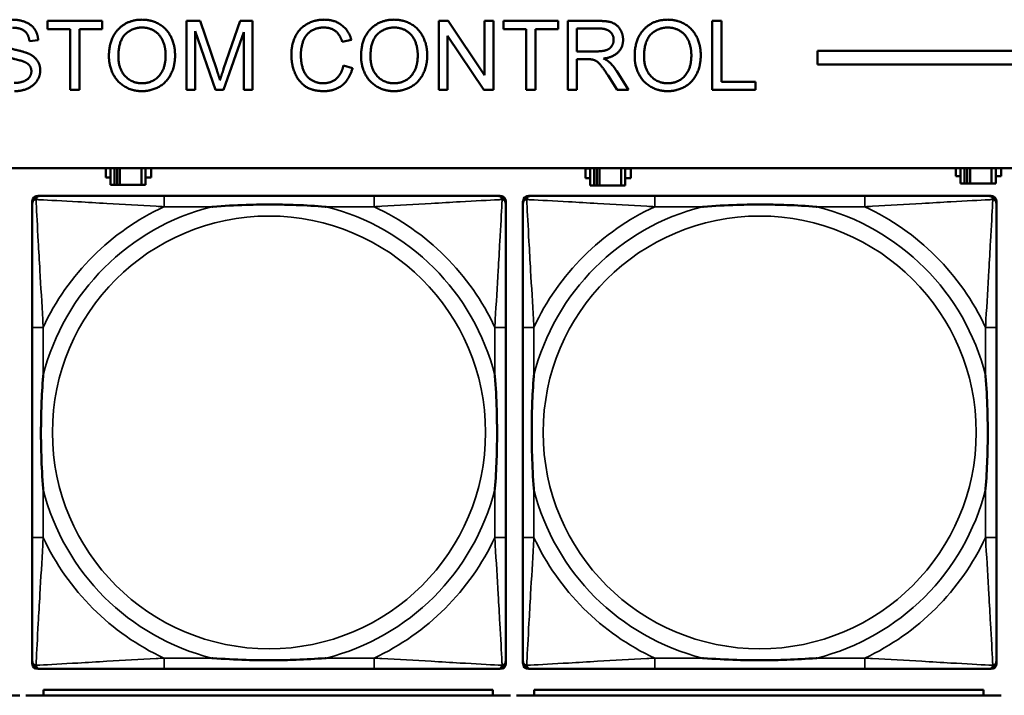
# Model space of a CAD drawing. Header units: inches. Extents: x 0.2 to 58.8, y 1.7 to 68.8.
# Tile 121 of 256: x 30.8 to 32.2, y 52.3 to 53.3. Entities that reach past the tile are written whole.
import ezdxf

# ---------------------------------------------------------------- set-up
doc = ezdxf.new("R2010")
doc.units = ezdxf.units.IN
doc.header["$MEASUREMENT"] = 0
doc.layers.add('Visible (ANSI)', color=7, linetype='Continuous', lineweight=50)
doc.layers.add('Visible Narrow (ANSI)', color=7, linetype='Continuous', lineweight=35)

msp = doc.modelspace()

# ---------------------------------------------------------------- linework, layer by layer
at = {"layer": 'Visible (ANSI)'}
for p, q in [((30.8409, 53.2677), (30.8409, 53.2795)), ((30.8409, 53.2795), (30.9202, 53.2795)), ((30.8739, 53.2677), (30.8409, 53.2677)), ((30.8739, 53.1795), (30.8739, 53.2677)), ((30.9202, 53.2677), (30.8871, 53.2677)), ((30.8871, 53.2677), (30.8871, 53.1795)), ((30.9202, 53.2795), (30.9202, 53.2677)), ((31.0421, 53.2795), (31.062, 53.2795)), ((31.0421, 53.1795), (31.0421, 53.2795)), ((31.062, 53.2795), (31.0857, 53.2087)), ((31.0958, 53.2099), (31.1198, 53.2795)), ((31.1198, 53.2795), (31.1376, 53.2795)), ((31.1376, 53.2795), (31.1376, 53.1795)), ((31.4072, 53.2795), (31.4207, 53.2795)), ((31.4072, 53.1795), (31.4072, 53.2795)), ((31.4207, 53.2795), (31.4733, 53.201)), ((31.4733, 53.201), (31.4733, 53.2795)), ((31.4733, 53.2795), (31.486, 53.2795)), ((31.486, 53.2795), (31.486, 53.1795)), ((31.5007, 53.2677), (31.5007, 53.2795)), ((31.5007, 53.2795), (31.58, 53.2795)), ((31.5336, 53.2677), (31.5007, 53.2677)), ((31.5336, 53.1795), (31.5336, 53.2677)), ((31.58, 53.2677), (31.5469, 53.2677)), ((31.5469, 53.2677), (31.5469, 53.1795)), ((31.58, 53.2795), (31.58, 53.2677)), ((31.5938, 53.2795), (31.6381, 53.2795)), ((31.5938, 53.1795), (31.5938, 53.2795)), ((31.607, 53.2354), (31.607, 53.2685)), ((31.607, 53.2685), (31.6387, 53.2685)), ((31.8026, 53.2795), (31.8159, 53.2795)), ((31.8026, 53.1795), (31.8026, 53.2795)), ((31.8159, 53.2795), (31.8159, 53.1913)), ((31.0838, 53.1795), (31.0548, 53.2647)), ((31.0548, 53.2647), (31.0548, 53.1795)), ((31.1249, 53.2632), (31.0957, 53.1795)), ((31.1249, 53.1795), (31.1249, 53.2632)), ((31.4724, 53.1795), (31.4198, 53.258)), ((31.4198, 53.258), (31.4198, 53.1795)), ((30.8274, 53.2514), (30.8147, 53.2504)), ((31.2806, 53.2522), (31.2675, 53.249)), ((31.6355, 53.2354), (31.607, 53.2354)), ((31.955, 53.2163), (31.955, 53.2363)), ((31.955, 53.2363), (39.342, 53.2363)), ((31.269, 53.2147), (31.2823, 53.2113)), ((31.6223, 53.224), (31.607, 53.224)), ((31.607, 53.224), (31.607, 53.1795)), ((39.342, 53.2163), (31.955, 53.2163)), ((31.6653, 53.1795), (31.652, 53.2003)), ((31.6645, 53.2067), (31.6818, 53.1795)), ((31.8159, 53.1913), (31.8651, 53.1913)), ((31.8651, 53.1913), (31.8651, 53.1795)), ((30.8871, 53.1795), (30.8739, 53.1795)), ((31.0548, 53.1795), (31.0421, 53.1795)), ((31.0957, 53.1795), (31.0838, 53.1795)), ((31.1376, 53.1795), (31.1249, 53.1795)), ((31.4198, 53.1795), (31.4072, 53.1795)), ((31.486, 53.1795), (31.4724, 53.1795)), ((31.5469, 53.1795), (31.5336, 53.1795)), ((31.607, 53.1795), (31.5938, 53.1795)), ((31.6818, 53.1795), (31.6653, 53.1795)), ((31.8651, 53.1795), (31.8026, 53.1795)), ((22.2594, 53.0663), (39.3535, 53.0663)), ((30.9254, 53.0528), (30.9254, 53.0663)), ((30.9319, 53.0663), (30.9319, 53.0423)), ((30.9377, 53.0423), (30.9377, 53.0663)), ((30.9417, 53.0423), (30.9417, 53.0663)), ((30.9457, 53.0663), (30.9457, 53.0423)), ((30.977, 53.0663), (30.977, 53.0423)), ((30.9829, 53.0423), (30.9829, 53.0663)), ((30.991, 53.0663), (30.991, 53.0528)), ((31.6194, 53.0518), (31.6194, 53.0658)), ((31.6194, 53.0658), (31.6259, 53.0658)), ((31.6259, 53.0663), (31.6259, 53.0413)), ((31.6317, 53.0413), (31.6317, 53.0663)), ((31.6357, 53.0413), (31.6357, 53.0663)), ((31.6397, 53.0663), (31.6397, 53.0413)), ((31.671, 53.0663), (31.671, 53.0413)), ((31.6769, 53.0413), (31.6769, 53.0663)), ((31.6769, 53.0658), (31.685, 53.0658)), ((31.685, 53.0658), (31.685, 53.0518)), ((32.1554, 53.0548), (32.1554, 53.0663)), ((32.1619, 53.0548), (32.1554, 53.0548)), ((32.1619, 53.0663), (32.1619, 53.0443)), ((32.1677, 53.0443), (32.1677, 53.0663)), ((32.1717, 53.0443), (32.1717, 53.0663)), ((32.1757, 53.0663), (32.1757, 53.0443)), ((32.207, 53.0663), (32.207, 53.0443)), ((32.2129, 53.0443), (32.2129, 53.0663)), ((32.221, 53.0548), (32.2129, 53.0548)), ((32.221, 53.0663), (32.221, 53.0548)), ((30.9319, 53.0528), (30.9254, 53.0528)), ((30.9319, 53.0423), (30.9377, 53.0423)), ((30.9417, 53.0423), (30.9377, 53.0423)), ((30.9457, 53.0423), (30.9417, 53.0423)), ((30.977, 53.0423), (30.9457, 53.0423)), ((30.977, 53.0423), (30.9829, 53.0423)), ((30.991, 53.0528), (30.9829, 53.0528)), ((31.6259, 53.0518), (31.6194, 53.0518)), ((31.6259, 53.0413), (31.6317, 53.0413)), ((31.6357, 53.0413), (31.6317, 53.0413)), ((31.6397, 53.0413), (31.6357, 53.0413)), ((31.671, 53.0413), (31.6397, 53.0413)), ((31.671, 53.0413), (31.6769, 53.0413)), ((31.685, 53.0518), (31.6769, 53.0518)), ((32.1619, 53.0443), (32.1677, 53.0443)), ((32.1717, 53.0443), (32.1677, 53.0443)), ((32.1757, 53.0443), (32.1717, 53.0443)), ((32.207, 53.0443), (32.1757, 53.0443)), ((32.207, 53.0443), (32.2129, 53.0443)), ((30.8268, 53.0262), (30.8307, 53.0262)), ((31.3134, 53.0262), (31.0095, 53.0262)), ((31.4921, 53.0262), (31.4961, 53.0262)), ((31.5368, 53.0262), (31.5407, 53.0262)), ((32.0234, 53.0262), (31.7195, 53.0262)), ((32.2021, 53.0262), (32.2061, 53.0262)), ((30.8189, 52.349), (30.8189, 53.0183)), ((31.5039, 53.0183), (31.5039, 53.0144)), ((31.5289, 52.349), (31.5289, 53.0183)), ((32.2139, 53.0183), (32.2139, 53.0144)), ((30.8189, 52.8357), (30.8189, 52.5317)), ((31.5039, 52.5317), (31.5039, 52.8357)), ((31.5289, 52.8357), (31.5289, 52.5317)), ((32.2139, 52.5317), (32.2139, 52.8357)), ((31.5039, 52.353), (31.5039, 52.349)), ((32.2139, 52.353), (32.2139, 52.349)), ((31.4961, 52.3412), (30.8268, 52.3412)), ((31.0095, 52.3412), (31.3134, 52.3412)), ((32.2061, 52.3412), (31.5368, 52.3412)), ((31.7195, 52.3412), (32.0234, 52.3412)), ((30.8007, 52.303), (30.0997, 52.303)), ((31.5107, 52.303), (30.8097, 52.303)), ((31.4852, 52.311), (30.8352, 52.311)), ((30.8352, 52.303), (30.8352, 52.311)), ((31.4852, 52.311), (31.4852, 52.303)), ((32.2207, 52.303), (31.5197, 52.303)), ((32.1952, 52.311), (31.5452, 52.311)), ((31.5452, 52.303), (31.5452, 52.311)), ((32.1952, 52.311), (32.1952, 52.303))]:
    msp.add_line(p, q, dxfattribs=at)
for centre, radius, start, end in [((30.8307, 53.0144), 0.0118, 90, 180), ((30.8268, 53.0183), 0.00787, 90, 180), ((31.4921, 53.0144), 0.0118, 0, 90), ((31.4961, 53.0183), 0.00787, 0, 90), ((31.5407, 53.0144), 0.0118, 90, 180), ((31.5368, 53.0183), 0.00787, 90, 180), ((32.2021, 53.0144), 0.0118, 0, 90), ((32.2061, 53.0183), 0.00787, 0, 90), ((30.8307, 52.353), 0.0118, 180, 270), ((30.8268, 52.349), 0.00787, 180, 270), ((31.4921, 52.353), 0.0118, 270, 360), ((31.4961, 52.349), 0.00787, 270, 0), ((31.5407, 52.353), 0.0118, 180, 270), ((31.5368, 52.349), 0.00787, 180, 270), ((32.2021, 52.353), 0.0118, 270, 360), ((32.2061, 52.349), 0.00787, 270, 0)]:
    msp.add_arc(centre, radius, start, end, dxfattribs=at)
for points in [[(30.7897, 53.2813), (30.8009, 53.2813), (30.8179, 53.2741), (30.8271, 53.2602), (30.8274, 53.2514)], [(30.8147, 53.2504), (30.8137, 53.2599), (30.8018, 53.2696), (30.7903, 53.2696)], [(30.9298, 53.2282), (30.9298, 53.2532), (30.9566, 53.2813), (30.9777, 53.2813)], [(30.9435, 53.2281), (30.9435, 53.2506), (30.9637, 53.2699), (30.9778, 53.2699)], [(30.9777, 53.2813), (30.9916, 53.2813), (31.0138, 53.268), (31.0255, 53.2444), (31.0255, 53.2294)], [(30.9778, 53.2699), (30.9877, 53.2699), (31.0036, 53.2599), (31.0118, 53.2417), (31.0118, 53.2295)], [(31.1938, 53.2303), (31.1938, 53.2459), (31.2058, 53.2692), (31.2278, 53.2813), (31.2411, 53.2813)], [(31.2408, 53.2699), (31.2293, 53.2699), (31.2137, 53.2589), (31.2075, 53.2403), (31.2075, 53.2304)], [(31.2675, 53.249), (31.264, 53.2599), (31.2509, 53.2699), (31.2408, 53.2699)], [(31.2411, 53.2813), (31.2561, 53.2813), (31.2765, 53.266), (31.2806, 53.2522)], [(31.2946, 53.2282), (31.2946, 53.2532), (31.3214, 53.2813), (31.3425, 53.2813)], [(31.3082, 53.2281), (31.3082, 53.2506), (31.3285, 53.2699), (31.3425, 53.2699)], [(31.3425, 53.2813), (31.3563, 53.2813), (31.3786, 53.268), (31.3903, 53.2444), (31.3903, 53.2294)], [(31.3425, 53.2699), (31.3525, 53.2699), (31.3684, 53.2599), (31.3766, 53.2417), (31.3766, 53.2295)], [(31.6381, 53.2795), (31.6515, 53.2795), (31.6654, 53.2741), (31.6737, 53.2605), (31.6737, 53.2522)], [(31.6387, 53.2685), (31.6498, 53.2685), (31.6601, 53.2593), (31.6601, 53.2522)], [(31.6905, 53.2282), (31.6905, 53.2532), (31.7172, 53.2813), (31.7384, 53.2813)], [(31.7041, 53.2281), (31.7041, 53.2506), (31.7244, 53.2699), (31.7384, 53.2699)], [(31.7384, 53.2813), (31.7522, 53.2813), (31.7745, 53.268), (31.7861, 53.2444), (31.7861, 53.2294)], [(31.7384, 53.2699), (31.7483, 53.2699), (31.7643, 53.2599), (31.7725, 53.2417), (31.7725, 53.2295)], [(30.7711, 53.2457), (30.7749, 53.2423), (30.8073, 53.2349), (30.8134, 53.2322)], [(31.6601, 53.2522), (31.6601, 53.2474), (31.6547, 53.2391), (31.6445, 53.2354), (31.6355, 53.2354)], [(31.6737, 53.2522), (31.6737, 53.2416), (31.6599, 53.227), (31.6456, 53.225)], [(30.8059, 53.2208), (30.8018, 53.2224), (30.7742, 53.229), (30.7686, 53.232)], [(30.8134, 53.2322), (30.822, 53.2282), (30.8304, 53.2158), (30.8304, 53.2078)], [(30.9777, 53.1778), (30.9635, 53.1778), (30.9412, 53.1915), (30.9298, 53.215), (30.9298, 53.2282)], [(30.9776, 53.1892), (30.9629, 53.1892), (30.9435, 53.21), (30.9435, 53.2281)], [(31.0118, 53.2295), (31.0118, 53.2102), (30.9925, 53.1892), (30.9776, 53.1892)], [(31.0255, 53.2294), (31.0255, 53.2142), (31.0132, 53.1902), (30.9906, 53.1778), (30.9777, 53.1778)], [(31.2409, 53.1778), (31.2247, 53.1778), (31.2044, 53.191), (31.1938, 53.216), (31.1938, 53.2303)], [(31.2075, 53.2304), (31.2075, 53.2176), (31.215, 53.1986), (31.2306, 53.1892), (31.2397, 53.1892)], [(31.3425, 53.1778), (31.3283, 53.1778), (31.306, 53.1915), (31.2946, 53.215), (31.2946, 53.2282)], [(31.3424, 53.1892), (31.3277, 53.1892), (31.3082, 53.21), (31.3082, 53.2281)], [(31.3766, 53.2295), (31.3766, 53.2102), (31.3573, 53.1892), (31.3424, 53.1892)], [(31.3903, 53.2294), (31.3903, 53.2142), (31.378, 53.1902), (31.3554, 53.1778), (31.3425, 53.1778)], [(31.6456, 53.225), (31.6508, 53.2225), (31.6535, 53.2201)], [(31.7384, 53.1778), (31.7242, 53.1778), (31.7019, 53.1915), (31.6905, 53.215), (31.6905, 53.2282)], [(31.7383, 53.1892), (31.7236, 53.1892), (31.7041, 53.21), (31.7041, 53.2281)], [(31.7725, 53.2295), (31.7725, 53.2102), (31.7532, 53.1892), (31.7383, 53.1892)], [(31.7861, 53.2294), (31.7861, 53.2142), (31.7739, 53.1902), (31.7513, 53.1778), (31.7384, 53.1778)], [(30.8176, 53.2067), (30.8176, 53.2114), (30.8122, 53.2184), (30.8059, 53.2208)], [(31.2397, 53.1892), (31.2509, 53.1892), (31.2662, 53.202), (31.269, 53.2147)], [(31.2823, 53.2113), (31.2781, 53.195), (31.2565, 53.1778), (31.2409, 53.1778)], [(31.6297, 53.2235), (31.6275, 53.224), (31.6223, 53.224)], [(31.652, 53.2003), (31.6462, 53.2093), (31.6387, 53.2189), (31.6328, 53.2227), (31.6297, 53.2235)], [(31.6535, 53.2201), (31.6593, 53.2147), (31.6645, 53.2067)], [(30.7928, 53.1897), (30.8003, 53.1897), (30.812, 53.1942), (30.8176, 53.202), (30.8176, 53.2067)], [(30.8304, 53.2078), (30.8304, 53.1998), (30.8212, 53.1857), (30.8041, 53.1778), (30.7934, 53.1778)], [(31.0857, 53.2087), (31.089, 53.1988), (31.0905, 53.1939)], [(31.0905, 53.1939), (31.0922, 53.1993), (31.0958, 53.2099)]]:
    msp.add_open_spline(points, degree=2, dxfattribs=at)
for points, knots in [([(31.0095, 53.0262), (31.0059, 53.0262), (31.0023, 53.0262), (30.9987, 53.0262), (30.9655, 53.0262), (30.9318, 53.0262), (30.9009, 53.0262), (30.874, 53.0262), (30.8484, 53.0262), (30.835, 53.0262), (30.8334, 53.0262), (30.832, 53.0262), (30.8307, 53.0262)], [0, 0, 0, 0, 0.0272471, 0.0272471, 0.0272471, 0.2790553, 0.2790553, 0.2790553, 0.4988354, 0.4988354, 0.4988354, 0.5252205, 0.5252205, 0.5252205, 0.5252205]), ([(31.4921, 53.0262), (31.4773, 53.0262), (31.4357, 53.0262), (31.395, 53.0262), (31.3685, 53.0262), (31.3406, 53.0262), (31.3134, 53.0262)], [-0.5252205, -0.5252205, -0.5252205, -0.5252205, -0.20743, -0.20743, -0.20743, 0, 0, 0, 0]), ([(31.7195, 53.0262), (31.7159, 53.0262), (31.7123, 53.0262), (31.7087, 53.0262), (31.6755, 53.0262), (31.6418, 53.0262), (31.6109, 53.0262), (31.584, 53.0262), (31.5584, 53.0262), (31.545, 53.0262), (31.5434, 53.0262), (31.542, 53.0262), (31.5407, 53.0262)], [0, 0, 0, 0, 0.0272471, 0.0272471, 0.0272471, 0.2790553, 0.2790553, 0.2790553, 0.4988354, 0.4988354, 0.4988354, 0.5252205, 0.5252205, 0.5252205, 0.5252205]), ([(32.2021, 53.0262), (32.1873, 53.0262), (32.1457, 53.0262), (32.105, 53.0262), (32.0785, 53.0262), (32.0506, 53.0262), (32.0234, 53.0262)], [-0.5252205, -0.5252205, -0.5252205, -0.5252205, -0.20743, -0.20743, -0.20743, 0, 0, 0, 0]), ([(30.8189, 53.0144), (30.8189, 52.9995), (30.8189, 52.9579), (30.8189, 52.9173), (30.8189, 52.8907), (30.8189, 52.8629), (30.8189, 52.8357)], [-0.5252205, -0.5252205, -0.5252205, -0.5252205, -0.20743, -0.20743, -0.20743, 0, 0, 0, 0]), ([(31.0787, 53.0105), (31.0791, 53.0105), (31.0796, 53.0105), (31.0961, 53.0118), (31.1121, 53.0126), (31.1351, 53.0133), (31.1418, 53.0135), (31.151, 53.0136), (31.1534, 53.0136), (31.1575, 53.0136), (31.1591, 53.0136), (31.1622, 53.0136), (31.1638, 53.0136), (31.1673, 53.0136), (31.1694, 53.0136), (31.1756, 53.0136), (31.1797, 53.0135), (31.1894, 53.0133), (31.195, 53.0131), (31.2148, 53.0124), (31.2288, 53.0116), (31.2433, 53.0105), (31.2437, 53.0105), (31.2442, 53.0105)], [-0.416114, -0.416114, -0.416114, -0.416114, -0.4127691, -0.4127691, -0.2896446, -0.2896446, -0.2388934, -0.2388934, -0.2201881, -0.2201881, -0.2080204, -0.2080204, -0.196499, -0.196499, -0.1809939, -0.1809939, -0.149741, -0.149741, -0.1073162, -0.1073162, 0, 0, 0.0033356, 0.0033356, 0.0033356, 0.0033356]), ([(31.5039, 52.8357), (31.5039, 52.8392), (31.5039, 52.8428), (31.5039, 52.8464), (31.5039, 52.8796), (31.5039, 52.9133), (31.5039, 52.9442), (31.5039, 52.9711), (31.5039, 52.9967), (31.5039, 53.0101), (31.5039, 53.0117), (31.5039, 53.0132), (31.5039, 53.0144)], [0, 0, 0, 0, 0.0272471, 0.0272471, 0.0272471, 0.2790553, 0.2790553, 0.2790553, 0.4988354, 0.4988354, 0.4988354, 0.5252205, 0.5252205, 0.5252205, 0.5252205]), ([(31.5289, 53.0144), (31.5289, 52.9995), (31.5289, 52.9579), (31.5289, 52.9173), (31.5289, 52.8907), (31.5289, 52.8629), (31.5289, 52.8357)], [-0.5252205, -0.5252205, -0.5252205, -0.5252205, -0.20743, -0.20743, -0.20743, 0, 0, 0, 0]), ([(31.7887, 53.0105), (31.7891, 53.0105), (31.7896, 53.0105), (31.8061, 53.0118), (31.8221, 53.0126), (31.8451, 53.0133), (31.8518, 53.0135), (31.861, 53.0136), (31.8634, 53.0136), (31.8675, 53.0136), (31.8691, 53.0136), (31.8722, 53.0136), (31.8738, 53.0136), (31.8773, 53.0136), (31.8794, 53.0136), (31.8856, 53.0136), (31.8897, 53.0135), (31.8994, 53.0133), (31.905, 53.0131), (31.9248, 53.0124), (31.9388, 53.0116), (31.9533, 53.0105), (31.9537, 53.0105), (31.9542, 53.0105)], [-0.416114, -0.416114, -0.416114, -0.416114, -0.4127691, -0.4127691, -0.2896446, -0.2896446, -0.2388934, -0.2388934, -0.2201881, -0.2201881, -0.2080204, -0.2080204, -0.196499, -0.196499, -0.1809939, -0.1809939, -0.149741, -0.149741, -0.1073162, -0.1073162, 0, 0, 0.0033356, 0.0033356, 0.0033356, 0.0033356]), ([(32.2139, 52.8357), (32.2139, 52.8392), (32.2139, 52.8428), (32.2139, 52.8464), (32.2139, 52.8796), (32.2139, 52.9133), (32.2139, 52.9442), (32.2139, 52.9711), (32.2139, 52.9967), (32.2139, 53.0101), (32.2139, 53.0117), (32.2139, 53.0132), (32.2139, 53.0144)], [0, 0, 0, 0, 0.0272471, 0.0272471, 0.0272471, 0.2790553, 0.2790553, 0.2790553, 0.4988354, 0.4988354, 0.4988354, 0.5252205, 0.5252205, 0.5252205, 0.5252205]), ([(30.8347, 52.601), (30.8346, 52.6014), (30.8346, 52.6018), (30.8334, 52.6183), (30.8325, 52.6344), (30.8318, 52.6573), (30.8316, 52.664), (30.8315, 52.6732), (30.8315, 52.6757), (30.8315, 52.6798), (30.8315, 52.6814), (30.8315, 52.6845), (30.8315, 52.686), (30.8315, 52.6896), (30.8315, 52.6916), (30.8316, 52.6978), (30.8316, 52.702), (30.8318, 52.7117), (30.832, 52.7173), (30.8327, 52.7371), (30.8335, 52.7511), (30.8346, 52.7656), (30.8346, 52.766), (30.8347, 52.7664)], [-0.416114, -0.416114, -0.416114, -0.416114, -0.4127691, -0.4127691, -0.2896446, -0.2896446, -0.2388934, -0.2388934, -0.2201881, -0.2201881, -0.2080204, -0.2080204, -0.196499, -0.196499, -0.1809939, -0.1809939, -0.149741, -0.149741, -0.1073162, -0.1073162, 0, 0, 0.0033356, 0.0033356, 0.0033356, 0.0033356]), ([(31.4882, 52.7664), (31.4882, 52.766), (31.4883, 52.7656), (31.4895, 52.7491), (31.4904, 52.733), (31.4911, 52.7101), (31.4912, 52.7034), (31.4913, 52.6942), (31.4914, 52.6917), (31.4914, 52.6876), (31.4914, 52.686), (31.4914, 52.6829), (31.4914, 52.6814), (31.4914, 52.6778), (31.4914, 52.6757), (31.4913, 52.6696), (31.4912, 52.6654), (31.491, 52.6557), (31.4909, 52.6501), (31.4902, 52.6303), (31.4894, 52.6163), (31.4883, 52.6018), (31.4882, 52.6014), (31.4882, 52.601)], [-0.416114, -0.416114, -0.416114, -0.416114, -0.4127691, -0.4127691, -0.2896446, -0.2896446, -0.2388934, -0.2388934, -0.2201881, -0.2201881, -0.2080204, -0.2080204, -0.196499, -0.196499, -0.1809939, -0.1809939, -0.149741, -0.149741, -0.1073162, -0.1073162, 0, 0, 0.0033356, 0.0033356, 0.0033356, 0.0033356]), ([(31.5447, 52.601), (31.5446, 52.6014), (31.5446, 52.6018), (31.5434, 52.6183), (31.5425, 52.6344), (31.5418, 52.6573), (31.5416, 52.664), (31.5415, 52.6732), (31.5415, 52.6757), (31.5415, 52.6798), (31.5415, 52.6814), (31.5415, 52.6845), (31.5415, 52.686), (31.5415, 52.6896), (31.5415, 52.6916), (31.5416, 52.6978), (31.5416, 52.702), (31.5418, 52.7117), (31.542, 52.7173), (31.5427, 52.7371), (31.5435, 52.7511), (31.5446, 52.7656), (31.5446, 52.766), (31.5447, 52.7664)], [-0.416114, -0.416114, -0.416114, -0.416114, -0.4127691, -0.4127691, -0.2896446, -0.2896446, -0.2388934, -0.2388934, -0.2201881, -0.2201881, -0.2080204, -0.2080204, -0.196499, -0.196499, -0.1809939, -0.1809939, -0.149741, -0.149741, -0.1073162, -0.1073162, 0, 0, 0.0033356, 0.0033356, 0.0033356, 0.0033356]), ([(32.1982, 52.7664), (32.1982, 52.766), (32.1983, 52.7656), (32.1995, 52.7491), (32.2004, 52.733), (32.2011, 52.7101), (32.2012, 52.7034), (32.2013, 52.6942), (32.2014, 52.6917), (32.2014, 52.6876), (32.2014, 52.686), (32.2014, 52.6829), (32.2014, 52.6814), (32.2014, 52.6778), (32.2014, 52.6757), (32.2013, 52.6696), (32.2012, 52.6654), (32.201, 52.6557), (32.2009, 52.6501), (32.2002, 52.6303), (32.1994, 52.6163), (32.1983, 52.6018), (32.1982, 52.6014), (32.1982, 52.601)], [-0.416114, -0.416114, -0.416114, -0.416114, -0.4127691, -0.4127691, -0.2896446, -0.2896446, -0.2388934, -0.2388934, -0.2201881, -0.2201881, -0.2080204, -0.2080204, -0.196499, -0.196499, -0.1809939, -0.1809939, -0.149741, -0.149741, -0.1073162, -0.1073162, 0, 0, 0.0033356, 0.0033356, 0.0033356, 0.0033356]), ([(30.8189, 52.5317), (30.8189, 52.5045), (30.8189, 52.4767), (30.8189, 52.4501), (30.8189, 52.4095), (30.8189, 52.3679), (30.8189, 52.353)], [3.9382945, 3.9382945, 3.9382945, 3.9382945, 4.1457245, 4.1457245, 4.1457245, 4.463515, 4.463515, 4.463515, 4.463515]), ([(31.5039, 52.353), (31.5039, 52.3679), (31.5039, 52.4095), (31.5039, 52.4501), (31.5039, 52.4767), (31.5039, 52.5045), (31.5039, 52.5317)], [-0.5252205, -0.5252205, -0.5252205, -0.5252205, -0.20743, -0.20743, -0.20743, 0, 0, 0, 0]), ([(31.5289, 52.5317), (31.5289, 52.5045), (31.5289, 52.4767), (31.5289, 52.4501), (31.5289, 52.4095), (31.5289, 52.3679), (31.5289, 52.353)], [3.9382945, 3.9382945, 3.9382945, 3.9382945, 4.1457245, 4.1457245, 4.1457245, 4.463515, 4.463515, 4.463515, 4.463515]), ([(32.2139, 52.353), (32.2139, 52.3679), (32.2139, 52.4095), (32.2139, 52.4501), (32.2139, 52.4767), (32.2139, 52.5045), (32.2139, 52.5317)], [-0.5252205, -0.5252205, -0.5252205, -0.5252205, -0.20743, -0.20743, -0.20743, 0, 0, 0, 0]), ([(31.2442, 52.3569), (31.2437, 52.3569), (31.2433, 52.3569), (31.2288, 52.3558), (31.2148, 52.355), (31.195, 52.3543), (31.1894, 52.3541), (31.1797, 52.3539), (31.1756, 52.3538), (31.1694, 52.3538), (31.1673, 52.3538), (31.1638, 52.3538), (31.1622, 52.3538), (31.1591, 52.3538), (31.1575, 52.3538), (31.1534, 52.3538), (31.151, 52.3538), (31.1418, 52.3539), (31.1351, 52.3541), (31.1121, 52.3548), (31.0961, 52.3556), (31.0796, 52.3569), (31.0791, 52.3569), (31.0787, 52.3569)], [-0.4149464, -0.4149464, -0.4149464, -0.4149464, -0.41162, -0.41162, -0.3046026, -0.3046026, -0.2622958, -0.2622958, -0.23113, -0.23113, -0.215668, -0.215668, -0.2041787, -0.2041787, -0.1920448, -0.1920448, -0.1733916, -0.1733916, -0.1227817, -0.1227817, 0, 0, 0.0033356, 0.0033356, 0.0033356, 0.0033356]), ([(31.9542, 52.3569), (31.9537, 52.3569), (31.9533, 52.3569), (31.9388, 52.3558), (31.9248, 52.355), (31.905, 52.3543), (31.8994, 52.3541), (31.8897, 52.3539), (31.8856, 52.3538), (31.8794, 52.3538), (31.8773, 52.3538), (31.8738, 52.3538), (31.8722, 52.3538), (31.8691, 52.3538), (31.8675, 52.3538), (31.8634, 52.3538), (31.861, 52.3538), (31.8518, 52.3539), (31.8451, 52.3541), (31.8221, 52.3548), (31.8061, 52.3556), (31.7896, 52.3569), (31.7891, 52.3569), (31.7887, 52.3569)], [-0.4149464, -0.4149464, -0.4149464, -0.4149464, -0.41162, -0.41162, -0.3046026, -0.3046026, -0.2622958, -0.2622958, -0.23113, -0.23113, -0.215668, -0.215668, -0.2041787, -0.2041787, -0.1920448, -0.1920448, -0.1733916, -0.1733916, -0.1227817, -0.1227817, 0, 0, 0.0033356, 0.0033356, 0.0033356, 0.0033356]), ([(30.8307, 52.3412), (30.8456, 52.3412), (30.8872, 52.3412), (30.9279, 52.3412), (30.9544, 52.3412), (30.9823, 52.3412), (31.0095, 52.3412)], [-0.5252205, -0.5252205, -0.5252205, -0.5252205, -0.20743, -0.20743, -0.20743, 0, 0, 0, 0]), ([(31.3134, 52.3412), (31.3406, 52.3412), (31.3685, 52.3412), (31.395, 52.3412), (31.4357, 52.3412), (31.4773, 52.3412), (31.4921, 52.3412)], [3.9382945, 3.9382945, 3.9382945, 3.9382945, 4.1457245, 4.1457245, 4.1457245, 4.463515, 4.463515, 4.463515, 4.463515]), ([(31.5407, 52.3412), (31.5556, 52.3412), (31.5972, 52.3412), (31.6379, 52.3412), (31.6644, 52.3412), (31.6923, 52.3412), (31.7195, 52.3412)], [-0.5252205, -0.5252205, -0.5252205, -0.5252205, -0.20743, -0.20743, -0.20743, 0, 0, 0, 0]), ([(32.0234, 52.3412), (32.0506, 52.3412), (32.0785, 52.3412), (32.105, 52.3412), (32.1457, 52.3412), (32.1873, 52.3412), (32.2021, 52.3412)], [3.9382945, 3.9382945, 3.9382945, 3.9382945, 4.1457245, 4.1457245, 4.1457245, 4.463515, 4.463515, 4.463515, 4.463515])]:
    msp.add_open_spline(points, degree=3, knots=knots, dxfattribs=at)
at = {"layer": 'Visible Narrow (ANSI)'}
for p, q in [((31.0095, 53.0262), (31.0095, 53.0105)), ((31.3134, 53.0262), (31.3134, 53.0105)), ((31.7195, 53.0262), (31.7195, 53.0105)), ((32.0234, 53.0262), (32.0234, 53.0105)), ((31.0095, 53.0105), (31.0787, 53.0105)), ((31.2442, 53.0105), (31.3134, 53.0105)), ((31.7195, 53.0105), (31.7887, 53.0105)), ((31.9542, 53.0105), (32.0234, 53.0105)), ((30.8347, 52.8357), (30.8189, 52.8357)), ((30.8347, 52.7664), (30.8347, 52.8357)), ((31.5039, 52.8357), (31.4882, 52.8357)), ((31.4882, 52.8357), (31.4882, 52.7664)), ((31.5447, 52.8357), (31.5289, 52.8357)), ((31.5447, 52.7664), (31.5447, 52.8357)), ((32.2139, 52.8357), (32.1982, 52.8357)), ((32.1982, 52.8357), (32.1982, 52.7664)), ((30.8347, 52.5317), (30.8347, 52.601)), ((31.4882, 52.601), (31.4882, 52.5317)), ((31.5447, 52.5317), (31.5447, 52.601)), ((32.1982, 52.601), (32.1982, 52.5317)), ((30.8347, 52.5317), (30.8189, 52.5317)), ((31.5039, 52.5317), (31.4882, 52.5317)), ((31.5447, 52.5317), (31.5289, 52.5317)), ((32.2139, 52.5317), (32.1982, 52.5317)), ((31.0095, 52.3569), (31.0095, 52.3412)), ((31.0787, 52.3569), (31.0095, 52.3569)), ((31.3134, 52.3569), (31.2442, 52.3569)), ((31.3134, 52.3569), (31.3134, 52.3412)), ((31.7195, 52.3569), (31.7195, 52.3412)), ((31.7887, 52.3569), (31.7195, 52.3569)), ((32.0234, 52.3569), (31.9542, 52.3569)), ((32.0234, 52.3569), (32.0234, 52.3412))]:
    msp.add_line(p, q, dxfattribs=at)
for centre in [(31.1614, 52.6837), (31.8714, 52.6837)]:
    msp.add_circle(centre, 0.3133, dxfattribs=at)
for centre, radius, start, end in [((31.1614, 52.6837), 0.3371, 104.2103, 165.7897), ((31.1614, 52.6837), 0.3604, 114.9407, 155.0593), ((31.1614, 52.6837), 0.3371, 14.2103, 75.7897), ((31.1614, 52.6837), 0.3604, 24.9407, 65.0593), ((31.8714, 52.6837), 0.3371, 104.2103, 165.7897), ((31.8714, 52.6837), 0.3604, 114.9407, 155.0593), ((31.8714, 52.6837), 0.3371, 14.2103, 75.7897), ((31.8714, 52.6837), 0.3604, 24.9407, 65.0593), ((31.1614, 52.6837), 0.3371, 194.2103, 255.7897), ((31.1614, 52.6837), 0.3371, 284.2103, 345.7897), ((31.8714, 52.6837), 0.3371, 194.2103, 255.7897), ((31.8714, 52.6837), 0.3371, 284.2103, 345.7897), ((31.1614, 52.6837), 0.3604, 204.9407, 245.0593), ((31.1614, 52.6837), 0.3604, 294.9407, 335.0593), ((31.8714, 52.6837), 0.3604, 204.9407, 245.0593), ((31.8714, 52.6837), 0.3604, 294.9407, 335.0593)]:
    msp.add_arc(centre, radius, start, end, dxfattribs=at)
for points, knots in [([(30.8242, 53.0209), (30.8244, 53.0215), (30.8246, 53.0221), (30.8251, 53.0231), (30.8255, 53.0236), (30.8261, 53.0243), (30.8263, 53.0246), (30.8267, 53.0249), (30.8269, 53.025), (30.8272, 53.0253), (30.8275, 53.0254), (30.8281, 53.0257), (30.8286, 53.0259), (30.8296, 53.0261), (30.8301, 53.0262), (30.8307, 53.0262)], [-0.00012419, -0.00012419, -0.00012419, -0.00012419, 0.00449537, 0.00449537, 0.00977487, 0.00977487, 0.01307456, 0.01307456, 0.0147244, 0.0147244, 0.01736415, 0.01736415, 0.02158775, 0.02158775, 0.02627331, 0.02627331, 0.02627331, 0.02627331]), ([(31.4921, 53.0262), (31.4927, 53.0262), (31.4933, 53.0261), (31.4943, 53.0259), (31.4947, 53.0257), (31.4954, 53.0254), (31.4956, 53.0253), (31.496, 53.025), (31.4961, 53.0249), (31.4965, 53.0246), (31.4968, 53.0243), (31.4974, 53.0236), (31.4977, 53.0231), (31.4983, 53.0221), (31.4985, 53.0215), (31.4987, 53.0209)], [-0.02627331, -0.02627331, -0.02627331, -0.02627331, -0.02158775, -0.02158775, -0.01736415, -0.01736415, -0.0147244, -0.0147244, -0.01307456, -0.01307456, -0.00977487, -0.00977487, -0.00449537, -0.00449537, 0.00012419, 0.00012419, 0.00012419, 0.00012419]), ([(31.5342, 53.0209), (31.5344, 53.0215), (31.5346, 53.0221), (31.5351, 53.0231), (31.5355, 53.0236), (31.5361, 53.0243), (31.5363, 53.0246), (31.5367, 53.0249), (31.5369, 53.025), (31.5372, 53.0253), (31.5375, 53.0254), (31.5381, 53.0257), (31.5386, 53.0259), (31.5396, 53.0261), (31.5401, 53.0262), (31.5407, 53.0262)], [-0.00012419, -0.00012419, -0.00012419, -0.00012419, 0.00449537, 0.00449537, 0.00977487, 0.00977487, 0.01307456, 0.01307456, 0.0147244, 0.0147244, 0.01736415, 0.01736415, 0.02158775, 0.02158775, 0.02627331, 0.02627331, 0.02627331, 0.02627331]), ([(32.2021, 53.0262), (32.2027, 53.0262), (32.2033, 53.0261), (32.2043, 53.0259), (32.2047, 53.0257), (32.2054, 53.0254), (32.2056, 53.0253), (32.206, 53.025), (32.2061, 53.0249), (32.2065, 53.0246), (32.2068, 53.0243), (32.2074, 53.0236), (32.2077, 53.0231), (32.2083, 53.0221), (32.2085, 53.0215), (32.2087, 53.0209)], [-0.02627331, -0.02627331, -0.02627331, -0.02627331, -0.02158775, -0.02158775, -0.01736415, -0.01736415, -0.0147244, -0.0147244, -0.01307456, -0.01307456, -0.00977487, -0.00977487, -0.00449537, -0.00449537, 0.00012419, 0.00012419, 0.00012419, 0.00012419]), ([(30.8189, 53.0144), (30.8189, 53.015), (30.819, 53.0156), (30.8192, 53.0166), (30.8194, 53.017), (30.8197, 53.0177), (30.8199, 53.0179), (30.8201, 53.0183), (30.8202, 53.0184), (30.8206, 53.0188), (30.8208, 53.0191), (30.8215, 53.0197), (30.822, 53.02), (30.8231, 53.0205), (30.8236, 53.0208), (30.8242, 53.0209)], [-0.02627331, -0.02627331, -0.02627331, -0.02627331, -0.02158775, -0.02158775, -0.01736415, -0.01736415, -0.0147244, -0.0147244, -0.01307456, -0.01307456, -0.00977487, -0.00977487, -0.00449537, -0.00449537, 0.00012419, 0.00012419, 0.00012419, 0.00012419]), ([(30.8347, 52.8357), (30.8345, 52.8394), (30.8343, 52.8432), (30.8327, 52.8705), (30.8313, 52.8947), (30.8291, 52.9326), (30.8283, 52.9466), (30.8263, 52.9818), (30.8252, 53.002), (30.8244, 53.0174), (30.8243, 53.0192), (30.8242, 53.0209)], [0, 0, 0, 0, 0.0278591, 0.0278591, 0.201273, 0.201273, 0.3066357, 0.3066357, 0.475216, 0.475216, 0.5007189, 0.5007189, 0.5007189, 0.5007189]), ([(30.8242, 53.0209), (30.8259, 53.0208), (30.8277, 53.0207), (30.8432, 53.0199), (30.8633, 53.0188), (30.8985, 53.0169), (30.9126, 53.016), (30.9504, 53.0138), (30.9746, 53.0124), (31.002, 53.0109), (31.0057, 53.0107), (31.0095, 53.0105)], [-0.5007189, -0.5007189, -0.5007189, -0.5007189, -0.475216, -0.475216, -0.3066357, -0.3066357, -0.201273, -0.201273, -0.0278591, -0.0278591, 0, 0, 0, 0]), ([(31.3134, 53.0105), (31.3171, 53.0107), (31.3209, 53.0109), (31.3483, 53.0124), (31.3725, 53.0138), (31.4103, 53.016), (31.4243, 53.0169), (31.4596, 53.0188), (31.4797, 53.0199), (31.4951, 53.0207), (31.497, 53.0208), (31.4987, 53.0209)], [0, 0, 0, 0, 0.0278591, 0.0278591, 0.201273, 0.201273, 0.3066357, 0.3066357, 0.475216, 0.475216, 0.5007189, 0.5007189, 0.5007189, 0.5007189]), ([(31.4987, 53.0209), (31.4986, 53.0192), (31.4985, 53.0174), (31.4977, 53.002), (31.4966, 52.9818), (31.4946, 52.9466), (31.4938, 52.9326), (31.4916, 52.8947), (31.4901, 52.8705), (31.4886, 52.8432), (31.4884, 52.8394), (31.4882, 52.8357)], [-0.5007189, -0.5007189, -0.5007189, -0.5007189, -0.475216, -0.475216, -0.3066357, -0.3066357, -0.201273, -0.201273, -0.0278591, -0.0278591, 0, 0, 0, 0]), ([(31.4987, 53.0209), (31.4993, 53.0208), (31.4998, 53.0205), (31.5008, 53.02), (31.5013, 53.0197), (31.502, 53.0191), (31.5023, 53.0188), (31.5026, 53.0184), (31.5027, 53.0183), (31.503, 53.0179), (31.5031, 53.0177), (31.5035, 53.017), (31.5036, 53.0166), (31.5039, 53.0156), (31.5039, 53.015), (31.5039, 53.0144)], [-0.00012419, -0.00012419, -0.00012419, -0.00012419, 0.00449537, 0.00449537, 0.00977487, 0.00977487, 0.01307456, 0.01307456, 0.0147244, 0.0147244, 0.01736415, 0.01736415, 0.02158775, 0.02158775, 0.02627331, 0.02627331, 0.02627331, 0.02627331]), ([(31.5289, 53.0144), (31.5289, 53.015), (31.529, 53.0156), (31.5292, 53.0166), (31.5294, 53.017), (31.5297, 53.0177), (31.5299, 53.0179), (31.5301, 53.0183), (31.5302, 53.0184), (31.5306, 53.0188), (31.5308, 53.0191), (31.5315, 53.0197), (31.532, 53.02), (31.5331, 53.0205), (31.5336, 53.0208), (31.5342, 53.0209)], [-0.02627331, -0.02627331, -0.02627331, -0.02627331, -0.02158775, -0.02158775, -0.01736415, -0.01736415, -0.0147244, -0.0147244, -0.01307456, -0.01307456, -0.00977487, -0.00977487, -0.00449537, -0.00449537, 0.00012419, 0.00012419, 0.00012419, 0.00012419]), ([(31.5447, 52.8357), (31.5445, 52.8394), (31.5443, 52.8432), (31.5427, 52.8705), (31.5413, 52.8947), (31.5391, 52.9326), (31.5383, 52.9466), (31.5363, 52.9818), (31.5352, 53.002), (31.5344, 53.0174), (31.5343, 53.0192), (31.5342, 53.0209)], [0, 0, 0, 0, 0.0278591, 0.0278591, 0.201273, 0.201273, 0.3066357, 0.3066357, 0.475216, 0.475216, 0.5007189, 0.5007189, 0.5007189, 0.5007189]), ([(31.5342, 53.0209), (31.5359, 53.0208), (31.5377, 53.0207), (31.5532, 53.0199), (31.5733, 53.0188), (31.6085, 53.0169), (31.6226, 53.016), (31.6604, 53.0138), (31.6846, 53.0124), (31.712, 53.0109), (31.7157, 53.0107), (31.7195, 53.0105)], [-0.5007189, -0.5007189, -0.5007189, -0.5007189, -0.475216, -0.475216, -0.3066357, -0.3066357, -0.201273, -0.201273, -0.0278591, -0.0278591, 0, 0, 0, 0]), ([(32.0234, 53.0105), (32.0271, 53.0107), (32.0309, 53.0109), (32.0583, 53.0124), (32.0825, 53.0138), (32.1203, 53.016), (32.1343, 53.0169), (32.1696, 53.0188), (32.1897, 53.0199), (32.2051, 53.0207), (32.207, 53.0208), (32.2087, 53.0209)], [0, 0, 0, 0, 0.0278591, 0.0278591, 0.201273, 0.201273, 0.3066357, 0.3066357, 0.475216, 0.475216, 0.5007189, 0.5007189, 0.5007189, 0.5007189]), ([(32.2087, 53.0209), (32.2086, 53.0192), (32.2085, 53.0174), (32.2077, 53.002), (32.2066, 52.9818), (32.2046, 52.9466), (32.2038, 52.9326), (32.2016, 52.8947), (32.2001, 52.8705), (32.1986, 52.8432), (32.1984, 52.8394), (32.1982, 52.8357)], [-0.5007189, -0.5007189, -0.5007189, -0.5007189, -0.475216, -0.475216, -0.3066357, -0.3066357, -0.201273, -0.201273, -0.0278591, -0.0278591, 0, 0, 0, 0]), ([(32.2087, 53.0209), (32.2093, 53.0208), (32.2098, 53.0205), (32.2108, 53.02), (32.2113, 53.0197), (32.212, 53.0191), (32.2123, 53.0188), (32.2126, 53.0184), (32.2127, 53.0183), (32.213, 53.0179), (32.2131, 53.0177), (32.2135, 53.017), (32.2136, 53.0166), (32.2139, 53.0156), (32.2139, 53.015), (32.2139, 53.0144)], [-0.00012419, -0.00012419, -0.00012419, -0.00012419, 0.00449537, 0.00449537, 0.00977487, 0.00977487, 0.01307456, 0.01307456, 0.0147244, 0.0147244, 0.01736415, 0.01736415, 0.02158775, 0.02158775, 0.02627331, 0.02627331, 0.02627331, 0.02627331]), ([(30.8242, 52.3465), (30.8243, 52.3482), (30.8244, 52.35), (30.8252, 52.3654), (30.8263, 52.3856), (30.8283, 52.4208), (30.8291, 52.4348), (30.8313, 52.4727), (30.8327, 52.4969), (30.8343, 52.5242), (30.8345, 52.528), (30.8347, 52.5317)], [-4.4390134, -4.4390134, -4.4390134, -4.4390134, -4.4135105, -4.4135105, -4.2449302, -4.2449302, -4.1395675, -4.1395675, -3.9661536, -3.9661536, -3.9382945, -3.9382945, -3.9382945, -3.9382945]), ([(31.4882, 52.5317), (31.4884, 52.528), (31.4886, 52.5242), (31.4901, 52.4969), (31.4916, 52.4727), (31.4938, 52.4348), (31.4946, 52.4208), (31.4966, 52.3856), (31.4977, 52.3654), (31.4985, 52.35), (31.4986, 52.3482), (31.4987, 52.3465)], [0, 0, 0, 0, 0.0278591, 0.0278591, 0.201273, 0.201273, 0.3066357, 0.3066357, 0.475216, 0.475216, 0.5007189, 0.5007189, 0.5007189, 0.5007189]), ([(31.5342, 52.3465), (31.5343, 52.3482), (31.5344, 52.35), (31.5352, 52.3654), (31.5363, 52.3856), (31.5383, 52.4208), (31.5391, 52.4348), (31.5413, 52.4727), (31.5427, 52.4969), (31.5443, 52.5242), (31.5445, 52.528), (31.5447, 52.5317)], [-4.4390134, -4.4390134, -4.4390134, -4.4390134, -4.4135105, -4.4135105, -4.2449302, -4.2449302, -4.1395675, -4.1395675, -3.9661536, -3.9661536, -3.9382945, -3.9382945, -3.9382945, -3.9382945]), ([(32.1982, 52.5317), (32.1984, 52.528), (32.1986, 52.5242), (32.2001, 52.4969), (32.2016, 52.4727), (32.2038, 52.4348), (32.2046, 52.4208), (32.2066, 52.3856), (32.2077, 52.3654), (32.2085, 52.35), (32.2086, 52.3482), (32.2087, 52.3465)], [0, 0, 0, 0, 0.0278591, 0.0278591, 0.201273, 0.201273, 0.3066357, 0.3066357, 0.475216, 0.475216, 0.5007189, 0.5007189, 0.5007189, 0.5007189]), ([(31.0095, 52.3569), (31.0057, 52.3567), (31.002, 52.3565), (30.9746, 52.355), (30.9504, 52.3536), (30.9126, 52.3514), (30.8985, 52.3505), (30.8633, 52.3486), (30.8432, 52.3475), (30.8277, 52.3467), (30.8259, 52.3466), (30.8242, 52.3465)], [0, 0, 0, 0, 0.0278591, 0.0278591, 0.201273, 0.201273, 0.3066357, 0.3066357, 0.475216, 0.475216, 0.5007189, 0.5007189, 0.5007189, 0.5007189]), ([(31.4987, 52.3465), (31.497, 52.3466), (31.4951, 52.3467), (31.4797, 52.3475), (31.4596, 52.3486), (31.4243, 52.3505), (31.4103, 52.3514), (31.3725, 52.3536), (31.3483, 52.355), (31.3209, 52.3565), (31.3171, 52.3567), (31.3134, 52.3569)], [-4.4390134, -4.4390134, -4.4390134, -4.4390134, -4.4135105, -4.4135105, -4.2449302, -4.2449302, -4.1395675, -4.1395675, -3.9661536, -3.9661536, -3.9382945, -3.9382945, -3.9382945, -3.9382945]), ([(31.7195, 52.3569), (31.7157, 52.3567), (31.712, 52.3565), (31.6846, 52.355), (31.6604, 52.3536), (31.6226, 52.3514), (31.6085, 52.3505), (31.5733, 52.3486), (31.5532, 52.3475), (31.5377, 52.3467), (31.5359, 52.3466), (31.5342, 52.3465)], [0, 0, 0, 0, 0.0278591, 0.0278591, 0.201273, 0.201273, 0.3066357, 0.3066357, 0.475216, 0.475216, 0.5007189, 0.5007189, 0.5007189, 0.5007189]), ([(32.2087, 52.3465), (32.207, 52.3466), (32.2051, 52.3467), (32.1897, 52.3475), (32.1696, 52.3486), (32.1343, 52.3505), (32.1203, 52.3514), (32.0825, 52.3536), (32.0583, 52.355), (32.0309, 52.3565), (32.0271, 52.3567), (32.0234, 52.3569)], [-4.4390134, -4.4390134, -4.4390134, -4.4390134, -4.4135105, -4.4135105, -4.2449302, -4.2449302, -4.1395675, -4.1395675, -3.9661536, -3.9661536, -3.9382945, -3.9382945, -3.9382945, -3.9382945]), ([(30.8242, 52.3465), (30.8236, 52.3466), (30.8231, 52.3469), (30.822, 52.3474), (30.8215, 52.3477), (30.8208, 52.3483), (30.8206, 52.3486), (30.8202, 52.349), (30.8201, 52.3491), (30.8199, 52.3495), (30.8197, 52.3497), (30.8194, 52.3504), (30.8192, 52.3508), (30.819, 52.3518), (30.8189, 52.3524), (30.8189, 52.353)], [-0.00012419, -0.00012419, -0.00012419, -0.00012419, 0.00449537, 0.00449537, 0.00977487, 0.00977487, 0.01307456, 0.01307456, 0.0147244, 0.0147244, 0.01736415, 0.01736415, 0.02158775, 0.02158775, 0.02627331, 0.02627331, 0.02627331, 0.02627331]), ([(30.8307, 52.3412), (30.8301, 52.3412), (30.8296, 52.3413), (30.8286, 52.3415), (30.8281, 52.3417), (30.8275, 52.342), (30.8272, 52.3421), (30.8269, 52.3424), (30.8267, 52.3425), (30.8263, 52.3428), (30.8261, 52.3431), (30.8255, 52.3438), (30.8251, 52.3443), (30.8246, 52.3453), (30.8244, 52.3459), (30.8242, 52.3465)], [-0.02627331, -0.02627331, -0.02627331, -0.02627331, -0.02158775, -0.02158775, -0.01736415, -0.01736415, -0.0147244, -0.0147244, -0.01307456, -0.01307456, -0.00977487, -0.00977487, -0.00449537, -0.00449537, 0.00012419, 0.00012419, 0.00012419, 0.00012419]), ([(31.4987, 52.3465), (31.4985, 52.3459), (31.4983, 52.3453), (31.4977, 52.3443), (31.4974, 52.3438), (31.4968, 52.3431), (31.4965, 52.3428), (31.4961, 52.3425), (31.496, 52.3424), (31.4956, 52.3421), (31.4954, 52.342), (31.4947, 52.3417), (31.4943, 52.3415), (31.4933, 52.3413), (31.4927, 52.3412), (31.4921, 52.3412)], [-0.00012419, -0.00012419, -0.00012419, -0.00012419, 0.00449537, 0.00449537, 0.00977487, 0.00977487, 0.01307456, 0.01307456, 0.0147244, 0.0147244, 0.01736415, 0.01736415, 0.02158775, 0.02158775, 0.02627331, 0.02627331, 0.02627331, 0.02627331]), ([(31.5039, 52.353), (31.5039, 52.3524), (31.5039, 52.3518), (31.5036, 52.3508), (31.5035, 52.3504), (31.5031, 52.3497), (31.503, 52.3495), (31.5027, 52.3491), (31.5026, 52.349), (31.5023, 52.3486), (31.502, 52.3483), (31.5013, 52.3477), (31.5008, 52.3474), (31.4998, 52.3469), (31.4993, 52.3466), (31.4987, 52.3465)], [-0.02627331, -0.02627331, -0.02627331, -0.02627331, -0.02158775, -0.02158775, -0.01736415, -0.01736415, -0.0147244, -0.0147244, -0.01307456, -0.01307456, -0.00977487, -0.00977487, -0.00449537, -0.00449537, 0.00012419, 0.00012419, 0.00012419, 0.00012419]), ([(31.5342, 52.3465), (31.5336, 52.3466), (31.5331, 52.3469), (31.532, 52.3474), (31.5315, 52.3477), (31.5308, 52.3483), (31.5306, 52.3486), (31.5302, 52.349), (31.5301, 52.3491), (31.5299, 52.3495), (31.5297, 52.3497), (31.5294, 52.3504), (31.5292, 52.3508), (31.529, 52.3518), (31.5289, 52.3524), (31.5289, 52.353)], [-0.00012419, -0.00012419, -0.00012419, -0.00012419, 0.00449537, 0.00449537, 0.00977487, 0.00977487, 0.01307456, 0.01307456, 0.0147244, 0.0147244, 0.01736415, 0.01736415, 0.02158775, 0.02158775, 0.02627331, 0.02627331, 0.02627331, 0.02627331]), ([(31.5407, 52.3412), (31.5401, 52.3412), (31.5396, 52.3413), (31.5386, 52.3415), (31.5381, 52.3417), (31.5375, 52.342), (31.5372, 52.3421), (31.5369, 52.3424), (31.5367, 52.3425), (31.5363, 52.3428), (31.5361, 52.3431), (31.5355, 52.3438), (31.5351, 52.3443), (31.5346, 52.3453), (31.5344, 52.3459), (31.5342, 52.3465)], [-0.02627331, -0.02627331, -0.02627331, -0.02627331, -0.02158775, -0.02158775, -0.01736415, -0.01736415, -0.0147244, -0.0147244, -0.01307456, -0.01307456, -0.00977487, -0.00977487, -0.00449537, -0.00449537, 0.00012419, 0.00012419, 0.00012419, 0.00012419]), ([(32.2087, 52.3465), (32.2085, 52.3459), (32.2083, 52.3453), (32.2077, 52.3443), (32.2074, 52.3438), (32.2068, 52.3431), (32.2065, 52.3428), (32.2061, 52.3425), (32.206, 52.3424), (32.2056, 52.3421), (32.2054, 52.342), (32.2047, 52.3417), (32.2043, 52.3415), (32.2033, 52.3413), (32.2027, 52.3412), (32.2021, 52.3412)], [-0.00012419, -0.00012419, -0.00012419, -0.00012419, 0.00449537, 0.00449537, 0.00977487, 0.00977487, 0.01307456, 0.01307456, 0.0147244, 0.0147244, 0.01736415, 0.01736415, 0.02158775, 0.02158775, 0.02627331, 0.02627331, 0.02627331, 0.02627331]), ([(32.2139, 52.353), (32.2139, 52.3524), (32.2139, 52.3518), (32.2136, 52.3508), (32.2135, 52.3504), (32.2131, 52.3497), (32.213, 52.3495), (32.2127, 52.3491), (32.2126, 52.349), (32.2123, 52.3486), (32.212, 52.3483), (32.2113, 52.3477), (32.2108, 52.3474), (32.2098, 52.3469), (32.2093, 52.3466), (32.2087, 52.3465)], [-0.02627331, -0.02627331, -0.02627331, -0.02627331, -0.02158775, -0.02158775, -0.01736415, -0.01736415, -0.0147244, -0.0147244, -0.01307456, -0.01307456, -0.00977487, -0.00977487, -0.00449537, -0.00449537, 0.00012419, 0.00012419, 0.00012419, 0.00012419])]:
    msp.add_open_spline(points, degree=3, knots=knots, dxfattribs=at)

doc.saveas('drawing.dxf')
